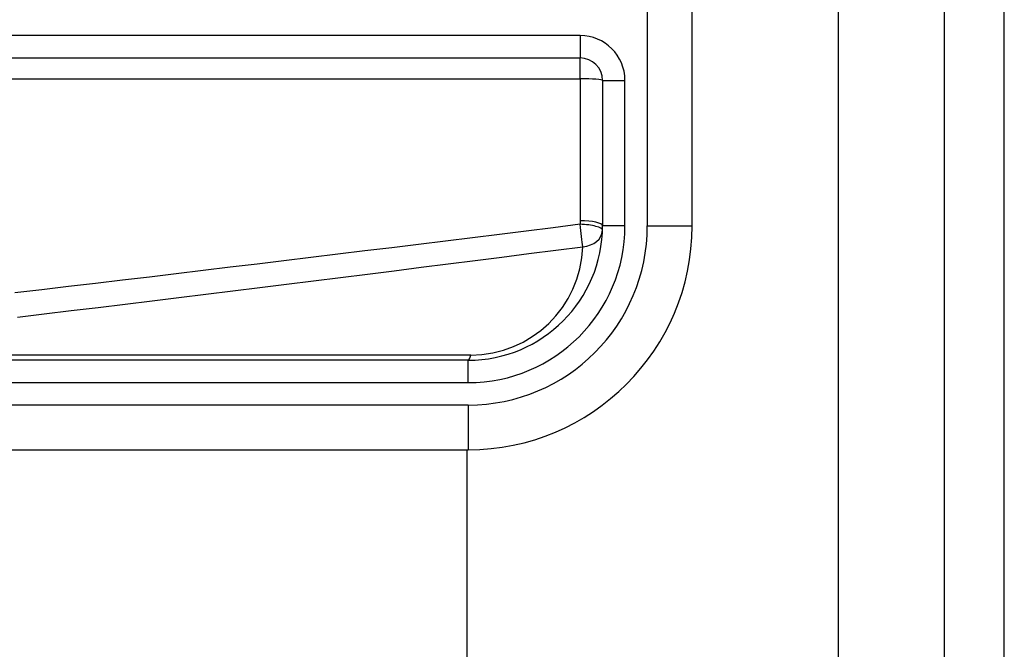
# Model space of a CAD drawing. Header units: inches. Extents: x 4 to 114, y 7 to 60.
# Tile 68 of 95: x 26.964 to 27.829, y 40.764 to 41.318. Entities that reach past the tile are written whole.
import ezdxf

# ---------------------------------------------------------------- set-up
doc = ezdxf.new("R2010")
doc.units = ezdxf.units.IN
doc.header["$MEASUREMENT"] = 0
doc.layers.add('Visible Edges(ANSI)', color=7, linetype='Continuous', lineweight=25)
doc.layers.add('Visible Tangent Edges(ANSI)', color=7, linetype='Continuous', lineweight=25)

msp = doc.modelspace()

# ---------------------------------------------------------------- linework, layer by layer
at = {"layer": 'Visible Edges(ANSI)'}
for p, q in [((27.77629, 45.42742), (27.77629, 21.91642)), ((27.82929, 21.91642), (27.82929, 45.42742)), ((27.5549, 41.13642), (27.5549, 41.51043)), ((26.80449, 41.28407), (27.45647, 41.28407)), ((27.47616, 41.26438), (27.47616, 41.13642)), ((27.35805, 41.01831), (26.70899, 41.01831)), ((26.70899, 40.93957), (27.35805, 40.93957)), ((27.35685, 40.93957), (27.35685, 26.40428))]:
    msp.add_line(p, q, dxfattribs=at)
for centre, radius, start, end in [((27.45647, 41.26438), 0.01969, 0, 90), ((27.35805, 41.13642), 0.19685, 270, 0), ((27.35805, 41.13642), 0.11811, 270, 0)]:
    msp.add_arc(centre, radius, start, end, dxfattribs=at)
at = {"layer": 'Visible Tangent Edges(ANSI)'}
for p, q in [((27.68329, 45.42742), (27.68329, 21.91642)), ((27.51553, 41.51043), (27.51553, 41.13642)), ((27.45647, 41.30375), (26.80449, 41.30375)), ((27.45647, 41.30375), (27.45647, 41.28407)), ((27.45647, 41.26577), (27.45647, 41.28407)), ((26.80449, 41.26577), (27.45647, 41.26577)), ((27.45647, 41.26577), (27.45647, 41.14092)), ((27.47616, 41.26438), (27.49584, 41.26438)), ((27.49584, 41.13642), (27.49584, 41.26438)), ((27.49584, 41.13642), (27.47616, 41.13642)), ((27.51553, 41.13642), (27.5549, 41.13642)), ((27.36037, 41.0229), (26.81123, 41.0229)), ((27.35805, 40.99862), (27.35805, 41.01831)), ((26.70899, 40.99862), (27.35805, 40.99862)), ((27.35805, 40.97894), (26.70899, 40.97894)), ((27.35805, 40.97894), (27.35805, 40.93957))]:
    msp.add_line(p, q, dxfattribs=at)
at = {"layer": 'Visible Tangent Edges(ANSI)', "flags": 128}
for points in [[(27.45642, 41.1378), (27.43277, 41.13484), (27.40911, 41.13189), (27.38546, 41.12894), (27.3618, 41.12601), (27.33814, 41.12309), (27.31448, 41.12017), (27.29082, 41.11726), (27.26716, 41.11436), (27.2435, 41.11147), (27.21984, 41.10859), (27.19618, 41.10572), (27.17252, 41.10285), (27.14885, 41.1), (27.12519, 41.09715), (27.10153, 41.09431), (27.07786, 41.09148), (27.05419, 41.08866), (27.03053, 41.08585), (27.00686, 41.08304), (26.98319, 41.08024), (26.95952, 41.07746)], [(27.45647, 41.14092), (27.45647, 41.14079), (27.45647, 41.14066), (27.45647, 41.14053), (27.45647, 41.1404), (27.45647, 41.14027), (27.45647, 41.14014), (27.45647, 41.14001), (27.45647, 41.13988), (27.45647, 41.13975), (27.45647, 41.13962), (27.45646, 41.13949), (27.45646, 41.13936), (27.45646, 41.13923), (27.45646, 41.1391), (27.45645, 41.13897), (27.45645, 41.13884), (27.45645, 41.13871), (27.45645, 41.13858), (27.45644, 41.13845), (27.45644, 41.13832), (27.45643, 41.13819), (27.45643, 41.13806), (27.45643, 41.13793), (27.45642, 41.1378)], [(26.96185, 41.05617), (26.98551, 41.05903), (27.00918, 41.06191), (27.03285, 41.06479), (27.05652, 41.06768), (27.08018, 41.07058), (27.10385, 41.07348), (27.12751, 41.0764), (27.15118, 41.07932), (27.17484, 41.08226), (27.1985, 41.0852), (27.22216, 41.08815), (27.24583, 41.09111), (27.26949, 41.09407), (27.29315, 41.09705), (27.31681, 41.10003), (27.34046, 41.10303), (27.36412, 41.10603), (27.38778, 41.10904), (27.41143, 41.11206), (27.43509, 41.11508), (27.45874, 41.11812)]]:
    msp.add_lwpolyline(points, dxfattribs=at)
at = {"layer": 'Visible Tangent Edges(ANSI)'}
for centre, radius, start, end in [((27.45647, 41.26438), 0.03937, 0, 90), ((27.35805, 41.13642), 0.15748, 270, 0), ((27.35805, 41.13642), 0.1378, 270, 0), ((27.36037, 41.12133), 0.09843, 270, 358.13375)]:
    msp.add_arc(centre, radius, start, end, dxfattribs=at)
for centre, major_axis, ratio, start_param, end_param in [((27.45647, 41.26438), (0.01969, 0), 0.07065, 0, 1.570796), ((27.45642, 41.13321), (0.01967, -0.00064), 0.232745, 0, 1.57838), ((27.45642, 41.13321), (0.00251, -0.01952), 0.030516, 0.6835, 1.803862), ((27.45647, 41.13642), (0.01969, 0), 0.228742, 0, 1.570796), ((27.45642, 41.13321), (0.01967, -0.00064), 0.770235, 4.855758, 6.283185), ((27.35805, 41.03799), (0, -0.01969), 0.183721, 0, 0.697296)]:
    msp.add_ellipse(centre, major_axis=major_axis, ratio=ratio, start_param=start_param, end_param=end_param, dxfattribs=at)

doc.saveas('drawing.dxf')
